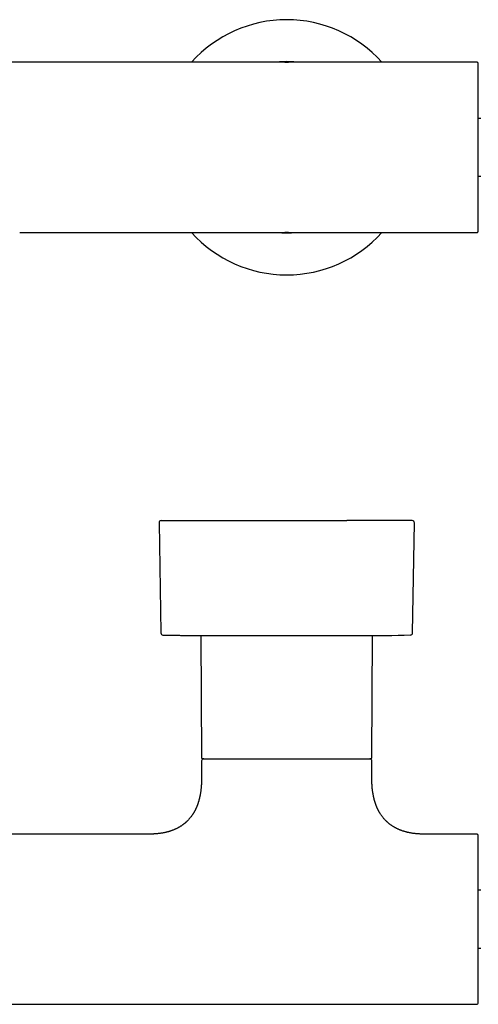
# Model space of a CAD drawing. Header units: millimetres. Extents: x 8 to 734, y 12 to 350.
# Tile 3 of 7: x 342 to 450, y 118 to 350. Entities that reach past the tile are written whole.
import ezdxf

# ---------------------------------------------------------------- set-up
doc = ezdxf.new("R2010")
doc.units = ezdxf.units.MM

msp = doc.modelspace()

# ---------------------------------------------------------------- linework, layer by layer
at = {"color": 7, "linetype": 'Continuous', "lineweight": 30}
for p, q in [((404.41, 339.57), (255.27, 339.57)), ((404.42, 339.57), (404.41, 339.57)), ((404.43, 339.57), (404.84, 339.57)), ((404.84, 339.57), (405.25, 339.57)), ((405.27, 339.57), (405.25, 339.57)), ((449.54, 339.57), (405.27, 339.57)), ((450.44, 326.36), (449.84, 326.36)), ((449.84, 312.78), (450.44, 312.78)), ((342.13, 299.57), (342.14, 299.57)), ((342.14, 299.57), (404.41, 299.57)), ((404.41, 299.57), (404.42, 299.57)), ((404.84, 299.57), (404.43, 299.57)), ((405.25, 299.57), (404.84, 299.57)), ((405.25, 299.57), (405.27, 299.57)), ((405.27, 299.57), (449.44, 299.57)), ((449.45, 299.57), (449.44, 299.57)), ((449.44, 299.57), (449.54, 299.57)), ((374.85, 231.32), (375.28, 205.45)), ((434.4, 205.45), (434.83, 231.32)), ((384.71, 204.83), (384.84, 176.17)), ((384.71, 204.83), (424.97, 204.83)), ((424.84, 176.17), (424.97, 204.83)), ((384.84, 175.37), (384.84, 171.17)), ((424.84, 171.17), (424.84, 175.37)), ((372.59, 158.17), (287.09, 158.17)), ((449.54, 158.17), (437.09, 158.17)), ((450.44, 144.96), (449.84, 144.96)), ((449.84, 131.39), (450.44, 131.39)), ((210.14, 118.17), (449.54, 118.17))]:
    msp.add_line(p, q, dxfattribs=at)
for centre, radius, start, end in [((404.84, 319.57), 29.99, 41.8253, 138.1747), ((404.84, 319.57), 20.13, 83.5764, 96.4236), ((449.54, 339.27), 0.3, 360, 90), ((404.84, 319.57), 29.99, 221.8253, 270), ((404.84, 319.57), 20.13, 263.5764, 270), ((404.84, 319.57), 29.99, 270, 318.1747), ((404.84, 319.57), 20.13, 270, 276.4236), ((375.35, 231.33), 0.5, 90, 180.9548), ((434.33, 231.33), 0.5, 359.0452, 90), ((375.78, 205.46), 0.5, 180.956, 268.6682), ((387.39, 704.83), 500, 269.6302, 270), ((422.29, 704.83), 500, 270, 271.3319), ((433.9, 205.46), 0.5, 271.3318, 359.044), ((385.14, 176.17), 0.3, 180.25, 270), ((385.34, 175.37), 0.5, 90, 180), ((424.34, 175.37), 0.5, 0, 90), ((424.54, 176.17), 0.3, 270, 359.75), ((449.54, 157.87), 0.3, 0, 90), ((449.54, 118.47), 0.3, 270, 360)]:
    msp.add_arc(centre, radius, start, end, dxfattribs=at)
for points, knots in [([(449.84, 299.87), (449.84, 299.88), (449.84, 299.88), (449.84, 299.9), (449.84, 299.93), (449.84, 299.96), (449.84, 299.99), (449.84, 300.01), (449.84, 300.04), (449.84, 300.06), (449.84, 300.09), (449.84, 300.12), (449.84, 300.17), (449.84, 300.24), (449.84, 300.34), (449.84, 300.44), (449.84, 300.54), (449.84, 300.6), (449.84, 300.64), (449.84, 300.66), (449.84, 300.68), (449.84, 300.71), (449.84, 300.73), (449.84, 300.75), (449.84, 300.8), (449.84, 300.9), (449.84, 301.03), (449.84, 301.18), (449.84, 301.33), (449.84, 301.47), (449.84, 301.59), (449.84, 301.69), (449.84, 301.79), (449.84, 301.89), (449.84, 302), (449.84, 302.11), (449.84, 302.25), (449.84, 302.4), (449.84, 302.58), (449.84, 302.77), (449.84, 302.96), (449.84, 303.13), (449.84, 303.26), (449.84, 303.37), (449.84, 303.47), (449.84, 303.58), (449.84, 303.69), (449.84, 303.8), (449.84, 303.91), (449.84, 304.04), (449.84, 304.2), (449.84, 304.38), (449.84, 304.56), (449.84, 304.74), (449.84, 304.93), (449.84, 305.12), (449.84, 305.31), (449.84, 305.52), (449.84, 305.75), (449.84, 306), (449.84, 306.21), (449.84, 306.37), (449.84, 306.5), (449.84, 306.62), (449.84, 306.74), (449.84, 306.91), (449.84, 307.13), (449.84, 307.41), (449.84, 307.68), (449.84, 307.96), (449.84, 308.25), (449.84, 308.54), (449.84, 308.81), (449.84, 309.08), (449.84, 309.32), (449.84, 309.56), (449.84, 309.81), (449.84, 310.05), (449.84, 310.3), (449.84, 310.58), (449.84, 310.89), (449.84, 311.23), (449.84, 311.56), (449.84, 311.91), (449.84, 312.25), (449.84, 312.6), (449.84, 312.94), (449.84, 313.28), (449.84, 313.61), (449.84, 313.95), (449.84, 314.28), (449.84, 314.62), (449.84, 314.99), (449.84, 315.4), (449.84, 315.84), (449.84, 316.28), (449.84, 316.73), (449.84, 317.18), (449.84, 317.62), (449.84, 318.05), (449.84, 318.48), (449.84, 318.91), (449.84, 319.34), (449.84, 319.78), (449.84, 320.22), (449.84, 320.68), (449.84, 321.13), (449.84, 321.58), (449.84, 322.03), (449.84, 322.45), (449.84, 322.83), (449.84, 323.18), (449.84, 323.53), (449.84, 323.87), (449.84, 324.22), (449.84, 324.57), (449.84, 324.93), (449.84, 325.3), (449.84, 325.66), (449.84, 326.02), (449.84, 326.38), (449.84, 326.73), (449.84, 327.06), (449.84, 327.35), (449.84, 327.62), (449.84, 327.89), (449.84, 328.15), (449.84, 328.41), (449.84, 328.67), (449.84, 328.94), (449.84, 329.21), (449.84, 329.48), (449.84, 329.76), (449.84, 330.03), (449.84, 330.29), (449.84, 330.56), (449.84, 330.82), (449.84, 331.08), (449.84, 331.36), (449.84, 331.64), (449.84, 331.87), (449.84, 332.03), (449.84, 332.14), (449.84, 332.25), (449.84, 332.36), (449.84, 332.47), (449.84, 332.61), (449.84, 332.79), (449.84, 333.01), (449.84, 333.22), (449.84, 333.43), (449.84, 333.64), (449.84, 333.84), (449.84, 334.04), (449.84, 334.24), (449.84, 334.45), (449.84, 334.67), (449.84, 334.83), (449.84, 334.96), (449.84, 335.04), (449.84, 335.12), (449.84, 335.2), (449.84, 335.27), (449.84, 335.39), (449.84, 335.55), (449.84, 335.75), (449.84, 335.94), (449.84, 336.13), (449.84, 336.31), (449.84, 336.49), (449.84, 336.64), (449.84, 336.78), (449.84, 336.9), (449.84, 337.02), (449.84, 337.14), (449.84, 337.25), (449.84, 337.36), (449.84, 337.48), (449.84, 337.63), (449.84, 337.79), (449.84, 337.94), (449.84, 338.08), (449.84, 338.2), (449.84, 338.29), (449.84, 338.34), (449.84, 338.36), (449.84, 338.39), (449.84, 338.41), (449.84, 338.44), (449.84, 338.46), (449.84, 338.52), (449.84, 338.61), (449.84, 338.72), (449.84, 338.83), (449.84, 338.9), (449.84, 338.95), (449.84, 338.99), (449.84, 339.02), (449.84, 339.06), (449.84, 339.08), (449.84, 339.11), (449.84, 339.14), (449.84, 339.18), (449.84, 339.22), (449.84, 339.25), (449.84, 339.26), (449.84, 339.27), (449.84, 339.27)], [0, 0, 0, 0, 0.006688, 0.01337, 0.020048, 0.026727, 0.029727, 0.032727, 0.035728, 0.038731, 0.041735, 0.045015, 0.048408, 0.056318, 0.064224, 0.072128, 0.077348, 0.08257, 0.083743, 0.084917, 0.08609, 0.087264, 0.088438, 0.089613, 0.090788, 0.097595, 0.104394, 0.111187, 0.117978, 0.12477, 0.128583, 0.132398, 0.136215, 0.140035, 0.143858, 0.147911, 0.152059, 0.157865, 0.163671, 0.16948, 0.175338, 0.181458, 0.184463, 0.187468, 0.190473, 0.193478, 0.196484, 0.19949, 0.202498, 0.205507, 0.210074, 0.214639, 0.219203, 0.223768, 0.228333, 0.232901, 0.237471, 0.24222, 0.247823, 0.253425, 0.259028, 0.26167, 0.264312, 0.266955, 0.269599, 0.272245, 0.27793, 0.283612, 0.289292, 0.294974, 0.300657, 0.306345, 0.312184, 0.316807, 0.321429, 0.326051, 0.330673, 0.335296, 0.339922, 0.344552, 0.350611, 0.356666, 0.36272, 0.368774, 0.374831, 0.380893, 0.387056, 0.392732, 0.398406, 0.404079, 0.409754, 0.415432, 0.421115, 0.428452, 0.435784, 0.443114, 0.450446, 0.457784, 0.465161, 0.472128, 0.479092, 0.486056, 0.493025, 0.5, 0.507393, 0.51478, 0.522166, 0.529554, 0.536949, 0.544309, 0.550071, 0.555831, 0.56159, 0.567351, 0.573115, 0.578885, 0.58508, 0.59127, 0.59746, 0.603649, 0.609842, 0.61604, 0.622135, 0.626894, 0.631651, 0.636407, 0.641164, 0.645923, 0.650684, 0.655449, 0.6606, 0.665748, 0.670895, 0.676042, 0.68119, 0.686341, 0.691495, 0.696496, 0.70233, 0.708162, 0.713995, 0.716287, 0.718579, 0.720872, 0.723166, 0.72546, 0.727756, 0.732533, 0.737309, 0.742083, 0.746858, 0.751634, 0.756411, 0.761193, 0.76579, 0.771147, 0.776502, 0.781858, 0.783963, 0.786068, 0.788173, 0.790279, 0.792386, 0.794493, 0.800058, 0.805621, 0.811183, 0.816747, 0.822314, 0.827763, 0.833042, 0.837188, 0.841336, 0.845483, 0.849633, 0.853785, 0.857705, 0.861524, 0.868202, 0.874874, 0.881544, 0.888214, 0.894087, 0.899964, 0.901284, 0.902604, 0.903925, 0.905246, 0.906568, 0.90789, 0.909213, 0.91677, 0.92432, 0.931865, 0.939411, 0.9428, 0.94619, 0.949582, 0.952976, 0.956373, 0.959493, 0.962495, 0.969995, 0.977491, 0.984988, 0.99249, 1, 1, 1, 1]), ([(449.54, 299.57), (449.54, 299.57), (449.56, 299.57), (449.57, 299.57), (449.59, 299.57), (449.6, 299.58), (449.62, 299.58), (449.63, 299.58), (449.66, 299.59), (449.69, 299.61), (449.73, 299.63), (449.75, 299.65), (449.76, 299.66), (449.77, 299.68), (449.78, 299.7), (449.8, 299.72), (449.81, 299.75), (449.83, 299.78), (449.83, 299.81), (449.84, 299.84), (449.84, 299.86), (449.84, 299.87)], [0, 0, 0, 0, 0.042162, 0.083648, 0.124092, 0.163496, 0.201862, 0.239193, 0.27549, 0.394367, 0.500828, 0.538596, 0.575445, 0.611248, 0.646036, 0.712681, 0.775719, 0.835517, 0.892497, 0.947144, 1, 1, 1, 1]), ([(375.35, 231.83), (375.35, 231.83), (375.35, 231.83), (375.36, 231.83), (375.38, 231.83), (375.41, 231.83), (375.44, 231.83), (375.47, 231.83), (375.49, 231.83), (375.51, 231.83), (375.53, 231.83), (375.55, 231.83), (375.59, 231.83), (375.65, 231.83), (375.74, 231.83), (375.84, 231.83), (375.96, 231.83), (376.09, 231.83), (376.21, 231.83), (376.33, 231.83), (376.43, 231.83), (376.54, 231.83), (376.66, 231.83), (376.78, 231.83), (376.9, 231.83), (377.04, 231.83), (377.21, 231.83), (377.4, 231.83), (377.6, 231.83), (377.8, 231.83), (378.02, 231.83), (378.24, 231.83), (378.47, 231.83), (378.71, 231.83), (378.96, 231.83), (379.23, 231.83), (379.52, 231.83), (379.81, 231.83), (380.11, 231.83), (380.42, 231.83), (380.71, 231.83), (380.97, 231.83), (381.19, 231.83), (381.42, 231.83), (381.65, 231.83), (381.89, 231.83), (382.14, 231.83), (382.44, 231.83), (382.77, 231.83), (383.15, 231.83), (383.54, 231.83), (383.93, 231.83), (384.29, 231.83), (384.63, 231.83), (384.93, 231.83), (385.18, 231.83), (385.36, 231.83), (385.48, 231.83), (385.61, 231.83), (385.73, 231.83), (385.85, 231.83), (386.08, 231.83), (386.41, 231.83), (386.85, 231.83), (387.29, 231.83), (387.74, 231.83), (388.2, 231.83), (388.61, 231.83), (388.97, 231.83), (389.29, 231.83), (389.61, 231.83), (389.93, 231.83), (390.26, 231.83), (390.58, 231.83), (390.97, 231.83), (391.42, 231.83), (391.93, 231.83), (392.44, 231.83), (392.96, 231.83), (393.48, 231.83), (393.99, 231.83), (394.5, 231.83), (395.01, 231.83), (395.51, 231.83), (396.02, 231.83), (396.55, 231.83), (397.08, 231.83), (397.63, 231.83), (398.19, 231.83), (398.74, 231.83), (399.3, 231.83), (399.79, 231.83), (400.23, 231.83), (400.61, 231.83), (400.99, 231.83), (401.37, 231.83), (401.75, 231.83), (402.13, 231.83), (402.57, 231.83), (403.07, 231.83), (403.62, 231.83), (404.18, 231.83), (404.73, 231.83), (405.29, 231.83), (405.82, 231.83), (406.33, 231.83), (406.82, 231.83), (407.21, 231.83), (407.5, 231.83), (407.69, 231.83), (407.88, 231.83), (408.08, 231.83), (408.27, 231.83), (408.59, 231.83), (409.05, 231.83), (409.64, 231.83), (410.23, 231.83), (410.82, 231.83), (411.4, 231.83), (411.92, 231.83), (412.37, 231.83), (412.76, 231.83), (413.15, 231.83), (413.53, 231.83), (413.91, 231.83), (414.29, 231.83), (414.69, 231.83), (415.15, 231.83), (415.64, 231.83), (416.14, 231.83), (416.63, 231.83), (417.11, 231.83), (417.58, 231.83), (418.05, 231.83), (418.52, 231.83), (418.82, 231.83), (418.98, 231.83)], [0, 0, 0, 0, 0.007376, 0.016468, 0.024471, 0.032478, 0.040491, 0.043642, 0.046793, 0.049947, 0.053102, 0.056259, 0.059417, 0.06923, 0.079027, 0.088813, 0.098592, 0.108369, 0.118147, 0.124735, 0.131326, 0.137923, 0.144525, 0.151135, 0.157482, 0.163711, 0.172423, 0.181127, 0.189827, 0.198524, 0.207221, 0.215767, 0.224319, 0.23288, 0.241453, 0.250706, 0.259948, 0.26918, 0.278406, 0.28763, 0.296855, 0.303071, 0.309289, 0.315512, 0.321739, 0.327973, 0.334474, 0.341079, 0.350315, 0.359541, 0.368762, 0.37798, 0.387199, 0.393962, 0.400728, 0.4075, 0.410162, 0.412825, 0.415489, 0.418154, 0.420821, 0.423489, 0.432618, 0.441733, 0.450837, 0.459934, 0.469027, 0.478119, 0.484244, 0.49037, 0.4965, 0.502633, 0.508772, 0.514917, 0.521069, 0.530393, 0.539703, 0.549001, 0.558291, 0.567577, 0.576862, 0.585619, 0.594381, 0.603151, 0.611932, 0.620726, 0.630051, 0.63936, 0.648659, 0.657949, 0.667235, 0.67652, 0.682774, 0.689031, 0.695291, 0.701555, 0.707825, 0.714101, 0.720385, 0.729513, 0.738629, 0.747733, 0.75683, 0.765923, 0.775015, 0.783018, 0.791025, 0.799038, 0.802189, 0.80534, 0.808494, 0.811649, 0.814806, 0.817965, 0.827777, 0.837574, 0.84736, 0.857139, 0.866916, 0.876694, 0.883282, 0.889874, 0.89647, 0.903072, 0.909682, 0.91603, 0.922259, 0.930972, 0.939676, 0.948376, 0.957073, 0.96577, 0.974316, 0.982868, 0.991428, 1, 1, 1, 1]), ([(434.33, 231.83), (434.33, 231.83), (434.33, 231.83), (434.32, 231.83), (434.3, 231.83), (434.28, 231.83), (434.24, 231.83), (434.2, 231.83), (434.16, 231.83), (434.11, 231.83), (434.06, 231.83), (433.99, 231.83), (433.93, 231.83), (433.85, 231.83), (433.77, 231.83), (433.67, 231.83), (433.55, 231.83), (433.42, 231.83), (433.29, 231.83), (433.14, 231.83), (432.97, 231.83), (432.8, 231.83), (432.61, 231.83), (432.42, 231.83), (432.21, 231.83), (432, 231.83), (431.78, 231.83), (431.56, 231.83), (431.33, 231.83), (431.09, 231.83), (430.86, 231.83), (430.64, 231.83), (430.43, 231.83), (430.22, 231.83), (430.01, 231.83), (429.79, 231.83), (429.56, 231.83), (429.33, 231.83), (429.08, 231.83), (428.8, 231.83), (428.49, 231.83), (428.17, 231.83), (427.85, 231.83), (427.57, 231.83), (427.35, 231.83), (427.19, 231.83), (427.02, 231.83), (426.86, 231.83), (426.69, 231.83), (426.52, 231.83), (426.35, 231.83), (426.11, 231.83), (425.81, 231.83), (425.44, 231.83), (425.09, 231.83), (424.76, 231.83), (424.46, 231.83), (424.16, 231.83), (423.85, 231.83), (423.55, 231.83), (423.24, 231.83), (422.9, 231.83), (422.52, 231.83), (422.09, 231.83), (421.66, 231.83), (421.22, 231.83), (420.78, 231.83), (420.33, 231.83), (419.89, 231.83), (419.44, 231.83), (419.13, 231.83), (418.98, 231.83)], [0, 0, 0, 0, 0.007341, 0.02393, 0.040534, 0.057156, 0.073802, 0.087333, 0.100847, 0.114346, 0.127833, 0.141311, 0.154782, 0.16825, 0.181717, 0.198651, 0.215593, 0.23255, 0.249526, 0.266529, 0.284567, 0.302575, 0.32056, 0.338529, 0.356488, 0.374444, 0.391377, 0.408319, 0.425276, 0.442253, 0.459255, 0.472503, 0.485735, 0.498952, 0.512158, 0.525355, 0.538546, 0.551734, 0.564922, 0.581503, 0.598092, 0.614696, 0.631318, 0.647964, 0.65594, 0.663911, 0.671876, 0.679835, 0.687791, 0.695743, 0.703691, 0.711637, 0.728279, 0.744917, 0.761556, 0.774295, 0.78704, 0.799794, 0.812559, 0.825338, 0.837613, 0.849662, 0.866513, 0.883348, 0.900173, 0.916992, 0.933812, 0.950337, 0.966874, 0.983426, 1, 1, 1, 1]), ([(375.78, 204.96), (375.96, 204.96), (376.46, 204.95), (377.29, 204.93), (378.26, 204.91), (379.21, 204.89), (380.14, 204.88), (381.05, 204.87), (381.94, 204.86), (382.79, 204.85), (383.54, 204.84), (384, 204.84), (384.19, 204.84)], [0, 0, 0, 0, 0.0632623, 0.1802375, 0.2954899, 0.4087665, 0.5197591, 0.6280883, 0.7332821, 0.8347472, 0.9317303, 1, 1, 1, 1]), ([(385.14, 175.87), (385.14, 175.87), (385.14, 175.87), (385.14, 175.87), (385.15, 175.87), (385.16, 175.87), (385.17, 175.87), (385.18, 175.87), (385.21, 175.87), (385.25, 175.87), (385.3, 175.87), (385.36, 175.87), (385.42, 175.87), (385.46, 175.87), (385.5, 175.87), (385.51, 175.87), (385.53, 175.87), (385.55, 175.87), (385.56, 175.87), (385.58, 175.87), (385.62, 175.87), (385.7, 175.87), (385.82, 175.87), (385.94, 175.87), (386.05, 175.87), (386.15, 175.87), (386.21, 175.87), (386.28, 175.87), (386.35, 175.87), (386.42, 175.87), (386.49, 175.87), (386.6, 175.87), (386.74, 175.87), (386.93, 175.87), (387.12, 175.87), (387.33, 175.87), (387.48, 175.87), (387.55, 175.87)], [0, 0, 0, 0, 0.0070113, 0.0330321, 0.0590625, 0.0851069, 0.1096789, 0.1336113, 0.1754531, 0.2172603, 0.2590512, 0.3008442, 0.3376385, 0.3744612, 0.3827329, 0.3910067, 0.3992828, 0.4075614, 0.4158427, 0.4241267, 0.4324136, 0.479694, 0.5269231, 0.5741271, 0.6213327, 0.6425349, 0.6637451, 0.6849657, 0.7061991, 0.7274476, 0.74695, 0.7657071, 0.8125663, 0.8593994, 0.9062322, 0.9530905, 1, 1, 1, 1]), ([(387.55, 175.87), (387.62, 175.87), (387.75, 175.87), (387.96, 175.87), (388.17, 175.87), (388.36, 175.87), (388.5, 175.87), (388.6, 175.87), (388.71, 175.87), (388.82, 175.87), (388.93, 175.87), (389.05, 175.87), (389.23, 175.87), (389.47, 175.87), (389.78, 175.87), (390.06, 175.87), (390.31, 175.87), (390.48, 175.87), (390.58, 175.87), (390.63, 175.87), (390.68, 175.87), (390.73, 175.87), (390.78, 175.87), (390.83, 175.87), (390.97, 175.87), (391.18, 175.87), (391.49, 175.87), (391.8, 175.87), (392.12, 175.87), (392.39, 175.87), (392.63, 175.87), (392.81, 175.87), (393, 175.87), (393.19, 175.87), (393.38, 175.87), (393.59, 175.87), (393.82, 175.87), (394.09, 175.87), (394.4, 175.87), (394.7, 175.87), (395.02, 175.87), (395.36, 175.87), (395.71, 175.87), (396, 175.87), (396.2, 175.87), (396.32, 175.87), (396.44, 175.87), (396.56, 175.87), (396.72, 175.87), (396.93, 175.87), (397.19, 175.87), (397.45, 175.87), (397.72, 175.87), (397.98, 175.87), (398.25, 175.87), (398.52, 175.87), (398.81, 175.87), (399.12, 175.87), (399.46, 175.87), (399.72, 175.87), (399.92, 175.87), (400.06, 175.87), (400.19, 175.87), (400.32, 175.87), (400.45, 175.87), (400.66, 175.87), (400.93, 175.87), (401.28, 175.87), (401.62, 175.87), (401.97, 175.87), (402.32, 175.87), (402.67, 175.87), (403.01, 175.87), (403.32, 175.87), (403.6, 175.87), (403.89, 175.87), (404.18, 175.87), (404.46, 175.87), (404.75, 175.87), (405.07, 175.87), (405.41, 175.87), (405.79, 175.87), (406.16, 175.87), (406.54, 175.87), (406.91, 175.87), (407.29, 175.87), (407.66, 175.87), (408.01, 175.87), (408.36, 175.87), (408.71, 175.87), (409.05, 175.87), (409.4, 175.87), (409.77, 175.87), (410.18, 175.87), (410.62, 175.87), (411.05, 175.87), (411.48, 175.87), (411.91, 175.87), (412.32, 175.87), (412.73, 175.87), (413.13, 175.87), (413.52, 175.87), (413.9, 175.87), (414.29, 175.87), (414.69, 175.87), (415.08, 175.87), (415.47, 175.87), (415.85, 175.87), (416.23, 175.87), (416.57, 175.87), (416.89, 175.87), (417.17, 175.87), (417.44, 175.87), (417.72, 175.87), (417.99, 175.87), (418.26, 175.87), (418.53, 175.87), (418.8, 175.87), (419.07, 175.87), (419.34, 175.87), (419.59, 175.87), (419.84, 175.87), (420.07, 175.87), (420.27, 175.87), (420.45, 175.87), (420.63, 175.87), (420.81, 175.87), (420.98, 175.87), (421.15, 175.87), (421.31, 175.87), (421.48, 175.87), (421.65, 175.87), (421.82, 175.87), (421.98, 175.87), (422.13, 175.87), (422.28, 175.87), (422.43, 175.87), (422.57, 175.87), (422.72, 175.87), (422.87, 175.87), (422.98, 175.87), (423.07, 175.87), (423.12, 175.87), (423.17, 175.87), (423.22, 175.87), (423.27, 175.87), (423.34, 175.87), (423.43, 175.87), (423.52, 175.87), (423.61, 175.87), (423.7, 175.87), (423.78, 175.87), (423.86, 175.87), (423.94, 175.87), (424.01, 175.87), (424.08, 175.87), (424.15, 175.87), (424.2, 175.87), (424.23, 175.87), (424.26, 175.87), (424.28, 175.87), (424.3, 175.87), (424.32, 175.87), (424.35, 175.87), (424.39, 175.87), (424.43, 175.87), (424.46, 175.87), (424.49, 175.87), (424.51, 175.87), (424.53, 175.87), (424.54, 175.87), (424.54, 175.87), (424.54, 175.87), (424.54, 175.87)], [0, 0, 0, 0, 0.007908, 0.015809, 0.023706, 0.031604, 0.03515, 0.038698, 0.042247, 0.045798, 0.04935, 0.053232, 0.05725, 0.066617, 0.075978, 0.085338, 0.091518, 0.097703, 0.099092, 0.100481, 0.101871, 0.103261, 0.104651, 0.106042, 0.107433, 0.115506, 0.12357, 0.131627, 0.13968, 0.147735, 0.152257, 0.156782, 0.161309, 0.165839, 0.170373, 0.175185, 0.180109, 0.187003, 0.193898, 0.200795, 0.207751, 0.215025, 0.223023, 0.231023, 0.233538, 0.236053, 0.238569, 0.241086, 0.243604, 0.249035, 0.254465, 0.259893, 0.265322, 0.270752, 0.276184, 0.28162, 0.287271, 0.29394, 0.300608, 0.307276, 0.309897, 0.312518, 0.315139, 0.317761, 0.320384, 0.323008, 0.32978, 0.336547, 0.343314, 0.350081, 0.356851, 0.363626, 0.370583, 0.376094, 0.381603, 0.387111, 0.39262, 0.398131, 0.403645, 0.409163, 0.416388, 0.42361, 0.430829, 0.438049, 0.445272, 0.452501, 0.459854, 0.466626, 0.473395, 0.480164, 0.486934, 0.493708, 0.500489, 0.509245, 0.517994, 0.526742, 0.535493, 0.544251, 0.553055, 0.561371, 0.569683, 0.577996, 0.586313, 0.59464, 0.603464, 0.612282, 0.621097, 0.629916, 0.638743, 0.647527, 0.654404, 0.661278, 0.668151, 0.675026, 0.681905, 0.688791, 0.696182, 0.703568, 0.710952, 0.718337, 0.725725, 0.73312, 0.740389, 0.746064, 0.751737, 0.75741, 0.763082, 0.768757, 0.774435, 0.780117, 0.786257, 0.792393, 0.798528, 0.804662, 0.810798, 0.816937, 0.823081, 0.829038, 0.835987, 0.842934, 0.849881, 0.852611, 0.855341, 0.858072, 0.860804, 0.863537, 0.866272, 0.871958, 0.877642, 0.883325, 0.889008, 0.894692, 0.900379, 0.90607, 0.911539, 0.91791, 0.924279, 0.930649, 0.933152, 0.935656, 0.93816, 0.940664, 0.94317, 0.945676, 0.952289, 0.9589, 0.96551, 0.972122, 0.978738, 0.985211, 0.991479, 0.996403, 1, 1, 1, 1]), ([(384.84, 171.17), (384.84, 171.08), (384.84, 170.88), (384.83, 170.59), (384.82, 170.31), (384.81, 170.04), (384.8, 169.78), (384.78, 169.52), (384.76, 169.27), (384.74, 169.01), (384.71, 168.76), (384.69, 168.51), (384.66, 168.28), (384.62, 168.04), (384.59, 167.81), (384.55, 167.57), (384.51, 167.35), (384.46, 167.13), (384.42, 166.93), (384.38, 166.73), (384.33, 166.54), (384.29, 166.36), (384.24, 166.19), (384.19, 166.03), (384.15, 165.87), (384.1, 165.73), (384.06, 165.59), (384.02, 165.46), (383.98, 165.34), (383.94, 165.22), (383.9, 165.11), (383.86, 165), (383.82, 164.9), (383.78, 164.8), (383.75, 164.72), (383.72, 164.64), (383.69, 164.57), (383.66, 164.51), (383.63, 164.44), (383.6, 164.37), (383.56, 164.28), (383.52, 164.19), (383.48, 164.09), (383.43, 164), (383.38, 163.89), (383.33, 163.8), (383.3, 163.73), (383.28, 163.69), (383.26, 163.66), (383.24, 163.63), (383.22, 163.59), (383.21, 163.56), (383.18, 163.52), (383.15, 163.46), (383.11, 163.38), (383.06, 163.3), (383, 163.2), (382.94, 163.1), (382.87, 162.99), (382.8, 162.88), (382.73, 162.77), (382.62, 162.6), (382.47, 162.39), (382.29, 162.16), (382.12, 161.94), (381.95, 161.74), (381.78, 161.55), (381.62, 161.38), (381.48, 161.24), (381.36, 161.12), (381.23, 161.01), (381.11, 160.89), (380.98, 160.78), (380.84, 160.66), (380.69, 160.55), (380.54, 160.43), (380.37, 160.31), (380.2, 160.19), (380.03, 160.07), (379.84, 159.95), (379.64, 159.83), (379.44, 159.72), (379.23, 159.6), (379.02, 159.49), (378.79, 159.38), (378.56, 159.28), (378.31, 159.17), (378.07, 159.08), (377.84, 158.99), (377.63, 158.92), (377.4, 158.84), (377.17, 158.77), (376.93, 158.71), (376.69, 158.64), (376.44, 158.58), (376.19, 158.53), (375.93, 158.47), (375.67, 158.42), (375.39, 158.38), (375.11, 158.34), (374.82, 158.3), (374.53, 158.27), (374.25, 158.24), (373.96, 158.22), (373.67, 158.2), (373.38, 158.19), (373.07, 158.18), (372.81, 158.17), (372.65, 158.17), (372.59, 158.17)], [0, 0, 0, 0, 0.014529, 0.028638, 0.042334, 0.055629, 0.068531, 0.08105, 0.093194, 0.10613, 0.118633, 0.130715, 0.142385, 0.153653, 0.165766, 0.177402, 0.188573, 0.199291, 0.209566, 0.219408, 0.228826, 0.23783, 0.246581, 0.254918, 0.262852, 0.270387, 0.277532, 0.284175, 0.290453, 0.296371, 0.301933, 0.307828, 0.313275, 0.318281, 0.322848, 0.326983, 0.330688, 0.333966, 0.336836, 0.341011, 0.345578, 0.350531, 0.355868, 0.361324, 0.366278, 0.373254, 0.37584, 0.378078, 0.37997, 0.381617, 0.383342, 0.385172, 0.387106, 0.390921, 0.395082, 0.399589, 0.405126, 0.411102, 0.417509, 0.424069, 0.430635, 0.437209, 0.452736, 0.468321, 0.480995, 0.493724, 0.506515, 0.519378, 0.527505, 0.535666, 0.543864, 0.552114, 0.560625, 0.569474, 0.578664, 0.588202, 0.598093, 0.608345, 0.618773, 0.629564, 0.64073, 0.652279, 0.663791, 0.675682, 0.687965, 0.700655, 0.713766, 0.727313, 0.738275, 0.749526, 0.761075, 0.772931, 0.785105, 0.797607, 0.809858, 0.822427, 0.835325, 0.848563, 0.862152, 0.876103, 0.890429, 0.90514, 0.918689, 0.93257, 0.94679, 0.96136, 0.97629, 0.991589, 1, 1, 1, 1]), ([(437.09, 158.17), (437.03, 158.17), (436.87, 158.17), (436.61, 158.18), (436.3, 158.19), (436.01, 158.2), (435.72, 158.22), (435.44, 158.24), (435.17, 158.27), (434.91, 158.29), (434.63, 158.33), (434.35, 158.37), (434.06, 158.42), (433.79, 158.47), (433.51, 158.52), (433.25, 158.58), (432.99, 158.64), (432.73, 158.71), (432.47, 158.79), (432.22, 158.86), (431.98, 158.94), (431.74, 159.03), (431.52, 159.11), (431.29, 159.2), (431.07, 159.3), (430.85, 159.4), (430.64, 159.5), (430.44, 159.61), (430.23, 159.72), (430.02, 159.84), (429.81, 159.97), (429.62, 160.09), (429.43, 160.22), (429.25, 160.35), (429.08, 160.47), (428.93, 160.59), (428.79, 160.71), (428.65, 160.82), (428.52, 160.94), (428.37, 161.08), (428.18, 161.25), (427.98, 161.47), (427.78, 161.68), (427.59, 161.91), (427.41, 162.13), (427.24, 162.34), (427.09, 162.55), (426.95, 162.77), (426.83, 162.95), (426.74, 163.1), (426.67, 163.21), (426.61, 163.31), (426.56, 163.41), (426.51, 163.5), (426.47, 163.57), (426.43, 163.63), (426.41, 163.68), (426.39, 163.73), (426.36, 163.77), (426.34, 163.82), (426.32, 163.86), (426.29, 163.91), (426.27, 163.96), (426.24, 164.01), (426.22, 164.06), (426.19, 164.11), (426.17, 164.18), (426.13, 164.24), (426.1, 164.31), (426.08, 164.37), (426.05, 164.43), (426.03, 164.48), (426.01, 164.53), (425.99, 164.58), (425.96, 164.64), (425.94, 164.7), (425.91, 164.77), (425.88, 164.85), (425.85, 164.93), (425.81, 165.02), (425.78, 165.11), (425.74, 165.22), (425.7, 165.33), (425.66, 165.46), (425.62, 165.58), (425.58, 165.72), (425.53, 165.87), (425.49, 166.02), (425.44, 166.18), (425.4, 166.34), (425.36, 166.51), (425.31, 166.69), (425.27, 166.87), (425.23, 167.07), (425.19, 167.27), (425.15, 167.48), (425.11, 167.69), (425.08, 167.9), (425.04, 168.13), (425.01, 168.36), (424.98, 168.6), (424.95, 168.85), (424.93, 169.11), (424.91, 169.38), (424.89, 169.66), (424.87, 169.94), (424.86, 170.24), (424.85, 170.54), (424.84, 170.85), (424.84, 171.07), (424.84, 171.17)], [0, 0, 0, 0, 0.008376, 0.023642, 0.03854, 0.053078, 0.067268, 0.080874, 0.094161, 0.107139, 0.119816, 0.134527, 0.148836, 0.162757, 0.176303, 0.189486, 0.202318, 0.215929, 0.22915, 0.241995, 0.254476, 0.266606, 0.278396, 0.289858, 0.302098, 0.313967, 0.325476, 0.336637, 0.347459, 0.359889, 0.371871, 0.383417, 0.394539, 0.405249, 0.415554, 0.424908, 0.433916, 0.442583, 0.450916, 0.459107, 0.473665, 0.48815, 0.502575, 0.516954, 0.531298, 0.544058, 0.556808, 0.569556, 0.582309, 0.588941, 0.595208, 0.601055, 0.606478, 0.611474, 0.616041, 0.618866, 0.621495, 0.623927, 0.626395, 0.629183, 0.631275, 0.633782, 0.636492, 0.639324, 0.642044, 0.644559, 0.648551, 0.652205, 0.655669, 0.658942, 0.662023, 0.664911, 0.667296, 0.669936, 0.672929, 0.676276, 0.679981, 0.683971, 0.688311, 0.693004, 0.698055, 0.703569, 0.709462, 0.715739, 0.722405, 0.729468, 0.736795, 0.744517, 0.75264, 0.761171, 0.769665, 0.778543, 0.787813, 0.797482, 0.807561, 0.818057, 0.828345, 0.839022, 0.850097, 0.861579, 0.873479, 0.885805, 0.89857, 0.911784, 0.925458, 0.939605, 0.953971, 0.968817, 0.984156, 1, 1, 1, 1]), ([(449.84, 118.48), (449.84, 118.47), (449.84, 118.47), (449.84, 118.48), (449.84, 118.5), (449.84, 118.53), (449.84, 118.58), (449.84, 118.63), (449.84, 118.68), (449.84, 118.75), (449.84, 118.81), (449.84, 118.88), (449.84, 118.95), (449.84, 119.03), (449.84, 119.12), (449.84, 119.22), (449.84, 119.32), (449.84, 119.44), (449.84, 119.56), (449.84, 119.69), (449.84, 119.82), (449.84, 119.95), (449.84, 120.08), (449.84, 120.19), (449.84, 120.32), (449.84, 120.44), (449.84, 120.57), (449.84, 120.7), (449.84, 120.85), (449.84, 120.99), (449.84, 121.15), (449.84, 121.31), (449.84, 121.48), (449.84, 121.65), (449.84, 121.82), (449.84, 122), (449.84, 122.19), (449.84, 122.39), (449.84, 122.61), (449.84, 122.79), (449.84, 122.92), (449.84, 123.01), (449.84, 123.1), (449.84, 123.19), (449.84, 123.28), (449.84, 123.41), (449.84, 123.57), (449.84, 123.77), (449.84, 123.97), (449.84, 124.18), (449.84, 124.39), (449.84, 124.6), (449.84, 124.81), (449.84, 125.03), (449.84, 125.27), (449.84, 125.52), (449.84, 125.72), (449.84, 125.87), (449.84, 125.98), (449.84, 126.08), (449.84, 126.18), (449.84, 126.28), (449.84, 126.44), (449.84, 126.66), (449.84, 126.94), (449.84, 127.22), (449.84, 127.51), (449.84, 127.8), (449.84, 128.08), (449.84, 128.35), (449.84, 128.59), (449.84, 128.81), (449.84, 129.04), (449.84, 129.26), (449.84, 129.49), (449.84, 129.71), (449.84, 129.97), (449.84, 130.3), (449.84, 130.67), (449.84, 131.05), (449.84, 131.42), (449.84, 131.78), (449.84, 132.03), (449.84, 132.2), (449.84, 132.28), (449.84, 132.35), (449.84, 132.43), (449.84, 132.51), (449.84, 132.59), (449.84, 132.79), (449.84, 133.11), (449.84, 133.56), (449.84, 134.02), (449.84, 134.39), (449.84, 134.68), (449.84, 134.88), (449.84, 135.09), (449.84, 135.29), (449.84, 135.49), (449.84, 135.69), (449.84, 135.96), (449.84, 136.33), (449.84, 136.79), (449.84, 137.25), (449.84, 137.71), (449.84, 138.16), (449.84, 138.59), (449.84, 139), (449.84, 139.41), (449.84, 139.74), (449.84, 140), (449.84, 140.18), (449.84, 140.37), (449.84, 140.55), (449.84, 140.74), (449.84, 140.94), (449.84, 141.23), (449.84, 141.62), (449.84, 142.1), (449.84, 142.52), (449.84, 142.88), (449.84, 143.12), (449.84, 143.26), (449.84, 143.33), (449.84, 143.4), (449.84, 143.47), (449.84, 143.54), (449.84, 143.61), (449.84, 143.79), (449.84, 144.08), (449.84, 144.48), (449.84, 144.87), (449.84, 145.27), (449.84, 145.6), (449.84, 145.87), (449.84, 146.09), (449.84, 146.3), (449.84, 146.51), (449.84, 146.73), (449.84, 146.95), (449.84, 147.21), (449.84, 147.49), (449.84, 147.81), (449.84, 148.12), (449.84, 148.43), (449.84, 148.69), (449.84, 148.9), (449.84, 149.05), (449.84, 149.21), (449.84, 149.36), (449.84, 149.51), (449.84, 149.66), (449.84, 149.81), (449.84, 149.99), (449.84, 150.19), (449.84, 150.41), (449.84, 150.63), (449.84, 150.84), (449.84, 151.06), (449.84, 151.27), (449.84, 151.48), (449.84, 151.7), (449.84, 151.94), (449.84, 152.18), (449.84, 152.38), (449.84, 152.53), (449.84, 152.64), (449.84, 152.75), (449.84, 152.86), (449.84, 153.01), (449.84, 153.2), (449.84, 153.42), (449.84, 153.64), (449.84, 153.86), (449.84, 154.07), (449.84, 154.27), (449.84, 154.46), (449.84, 154.63), (449.84, 154.79), (449.84, 154.94), (449.84, 155.08), (449.84, 155.23), (449.84, 155.37), (449.84, 155.52), (449.84, 155.68), (449.84, 155.85), (449.84, 156.01), (449.84, 156.17), (449.84, 156.31), (449.84, 156.46), (449.84, 156.59), (449.84, 156.71), (449.84, 156.83), (449.84, 156.94), (449.84, 157.04), (449.84, 157.14), (449.84, 157.24), (449.84, 157.34), (449.84, 157.44), (449.84, 157.53), (449.84, 157.61), (449.84, 157.68), (449.84, 157.74), (449.84, 157.78), (449.84, 157.82), (449.84, 157.85), (449.84, 157.87), (449.84, 157.87), (449.84, 157.87), (449.84, 157.87)], [0, 0, 0, 0, 0.003232, 0.010577, 0.017916, 0.025255, 0.032595, 0.039942, 0.047255, 0.05298, 0.058702, 0.064424, 0.070148, 0.075875, 0.081607, 0.087761, 0.093912, 0.100061, 0.106211, 0.112364, 0.118522, 0.124578, 0.129305, 0.134032, 0.138757, 0.143484, 0.148211, 0.152942, 0.157676, 0.162793, 0.167909, 0.173022, 0.178136, 0.183251, 0.188368, 0.193489, 0.198458, 0.204254, 0.210049, 0.215843, 0.218121, 0.220398, 0.222676, 0.224955, 0.227235, 0.229515, 0.234262, 0.239007, 0.24375, 0.248494, 0.253239, 0.257986, 0.262736, 0.267304, 0.272626, 0.277947, 0.283268, 0.285359, 0.287451, 0.289542, 0.291635, 0.293728, 0.295822, 0.30135, 0.306877, 0.312404, 0.317931, 0.323462, 0.328876, 0.334121, 0.338241, 0.342361, 0.346482, 0.350605, 0.35473, 0.358624, 0.362419, 0.369054, 0.375683, 0.38231, 0.388937, 0.394771, 0.40061, 0.401922, 0.403234, 0.404546, 0.405859, 0.407172, 0.408486, 0.4098, 0.417308, 0.424809, 0.432305, 0.439802, 0.44317, 0.446538, 0.449908, 0.45328, 0.456655, 0.459755, 0.462737, 0.470189, 0.477637, 0.485085, 0.492538, 0.5, 0.506643, 0.513281, 0.519917, 0.526552, 0.529533, 0.532514, 0.535496, 0.53848, 0.541465, 0.544724, 0.548095, 0.555954, 0.563808, 0.571662, 0.576848, 0.582037, 0.583202, 0.584368, 0.585534, 0.5867, 0.587867, 0.589034, 0.590201, 0.596964, 0.603719, 0.610469, 0.617216, 0.623964, 0.627752, 0.631542, 0.635335, 0.63913, 0.642928, 0.646955, 0.651076, 0.656844, 0.662613, 0.668385, 0.674205, 0.680286, 0.683271, 0.686256, 0.689242, 0.692227, 0.695214, 0.698201, 0.701189, 0.704179, 0.708716, 0.713252, 0.717787, 0.722322, 0.726858, 0.731396, 0.735936, 0.740654, 0.746221, 0.751787, 0.757354, 0.759978, 0.762604, 0.76523, 0.767857, 0.770485, 0.776133, 0.781778, 0.787422, 0.793067, 0.798714, 0.804365, 0.810166, 0.814759, 0.819352, 0.823943, 0.828535, 0.833129, 0.837725, 0.842325, 0.848345, 0.854361, 0.860375, 0.866391, 0.872408, 0.878431, 0.884555, 0.890194, 0.895831, 0.901468, 0.907106, 0.912747, 0.918394, 0.925683, 0.932967, 0.940249, 0.947534, 0.954826, 0.962155, 0.969076, 0.975995, 0.982915, 0.989838, 0.996768, 1, 1, 1, 1])]:
    msp.add_open_spline(points, degree=3, knots=knots, dxfattribs=at)

doc.saveas('drawing.dxf')
